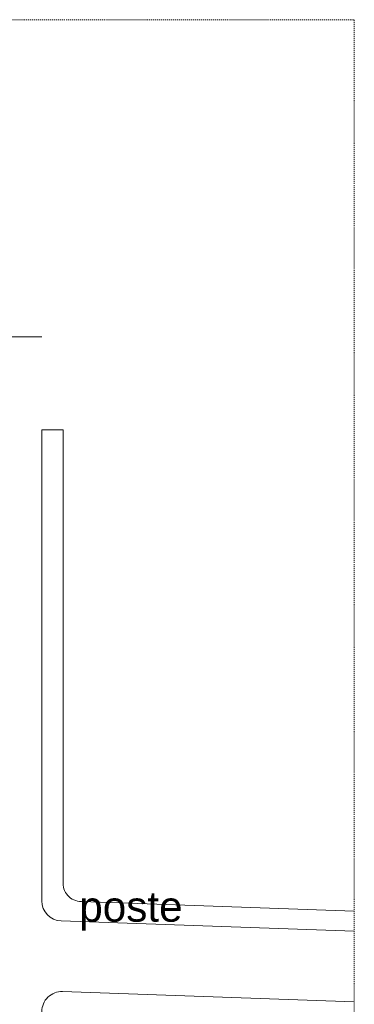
# Model space of a CAD drawing. Header units: metres. Extents: x -3644 to 205, y -1286 to 3747.
# Tile 6 of 32: x -203 to -170, y -16 to 81. Entities that reach past the tile are written whole.
import ezdxf

# ---------------------------------------------------------------- set-up
doc = ezdxf.new("R2010")
doc.units = ezdxf.units.M
doc.linetypes.add('_Tracejado longo', pattern=[0.014288, 0.009525, -0.004763])
doc.layers.add('A-DETL', color=90, linetype='Continuous', lineweight=25)
doc.layers.add('G-ANNO-TEXT', color=231, linetype='Continuous', lineweight=9)
doc.styles.add('Arial_11', font='arial.ttf', dxfattribs={"height": 3})

msp = doc.modelspace()

# ---------------------------------------------------------------- linework, layer by layer
at = {"layer": 'A-DETL', "linetype": '_Tracejado longo', "lineweight": 9}
for p, q in [((-412.599, 81.461), (-170.004, 81.461)), ((-170.004, 81.461), (-170.004, -65.311))]:
    msp.add_line(p, q, dxfattribs=at)
at = {"layer": 'A-DETL', "lineweight": 9}
for p, q in [((-207.998, 50.027), (-201.002, 49.989)), ((-198.879, 40.775), (-201.002, 40.775)), ((-201.002, 40.775), (-201.002, -5.946)), ((-198.879, 4.775), (-198.879, 40.775)), ((-198.879, -4.016), (-198.879, 4.775)), ((-170.004, -6.973), (-197.073, -6.014)), ((-170.004, -8.974), (-199.073, -7.945)), ((-170.004, -15.978), (-198.931, -14.954))]:
    msp.add_line(p, q, dxfattribs=at)
for centre, radius, start, end in [((-197.091, -4.215), 1.799, 173.63233, 270.57846), ((-199.002, -5.946), 2, 180, 267.97218), ((-199.002, -16.953), 2, 87.97218, 180)]:
    msp.add_arc(centre, radius, start, end, dxfattribs=at)

# ---------------------------------------------------------------- texts
at = {"layer": 'G-ANNO-TEXT', "color": 7, "insert": (-197.285, -5.025), "char_height": 3, "width": 12.22453, "attachment_point": 1, "line_spacing_factor": 0.938532, "style": 'Arial_11'}
msp.add_mtext('poste', dxfattribs=at)

doc.saveas('drawing.dxf')
